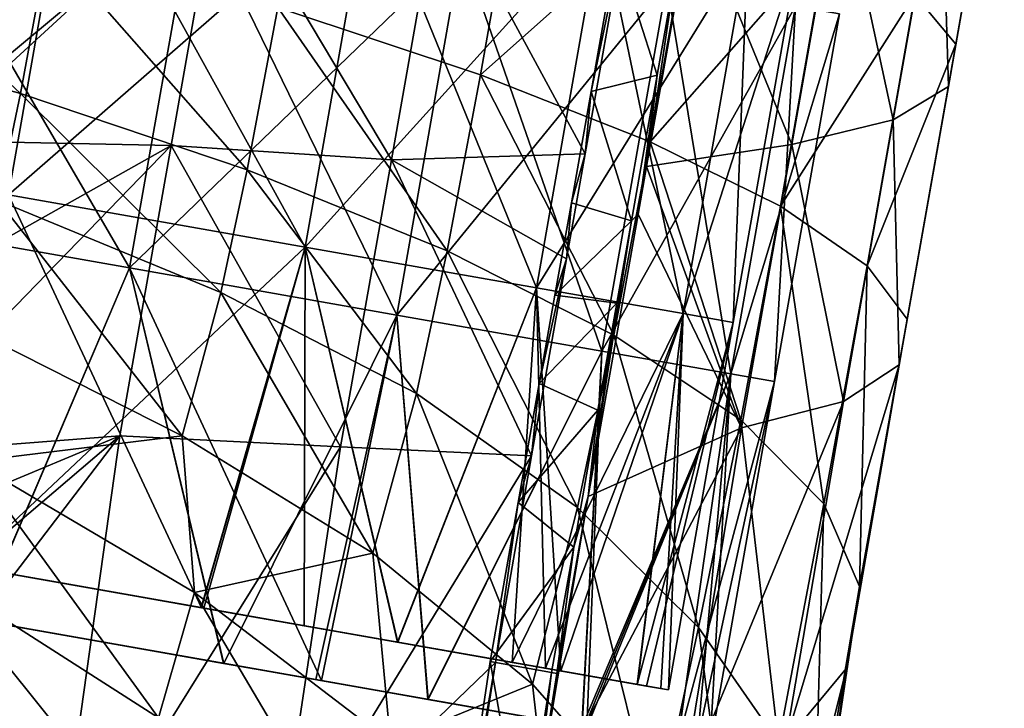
# Model space of a CAD drawing. Extents: x -65 to 803, y -691 to 80.
# Tile 219 of 256: x 690 to 719, y -499 to -479. Entities that reach past the tile are written whole.
import ezdxf

# ---------------------------------------------------------------- set-up
doc = ezdxf.new("R2010")
doc.units = 0
doc.header["$LTSCALE"] = 101.851852
for name, color, linetype in [('10', 7, 'CONTINUOUS'), ('11', 7, 'CONTINUOUS'), ('12', 7, 'CONTINUOUS'), ('16', 7, 'CONTINUOUS'), ('2', 7, 'CONTINUOUS'), ('20', 7, 'CONTINUOUS'), ('3', 7, 'CONTINUOUS'), ('32', 7, 'CONTINUOUS'), ('33', 7, 'CONTINUOUS'), ('36', 7, 'CONTINUOUS'), ('37', 7, 'CONTINUOUS'), ('39', 7, 'CONTINUOUS')]:
    doc.layers.add(name, color=color, linetype=linetype)

msp = doc.modelspace()

# ---------------------------------------------------------------- linework, layer by layer
at = {"layer": '10', "linetype": 'CONTINUOUS'}
for points in [[(697.057, -498.3, -16.553), (688.604, -496.809, -5.574), (687.282, -496.576, -16.553), (697.057, -498.3, -16.553)], [(697.057, -498.3, -16.553), (687.282, -496.576, -16.553), (688.321, -496.759, -27.532), (697.057, -498.3, -16.553)], [(687.306, -496.58, 16.384), (688.611, -496.811, 5.405), (697.098, -498.307, 16.384), (687.306, -496.58, 16.384)], [(687.306, -496.58, 16.384), (697.098, -498.307, 16.384), (688.421, -496.777, 27.363), (687.306, -496.58, 16.384)], [(689.07, -496.891, -34.687), (696.257, -498.159, -30.102), (688.321, -496.759, -27.532), (689.07, -496.891, -34.687)], [(696.257, -498.159, -30.102), (698.953, -498.634, -27.699), (688.321, -496.759, -27.532), (696.257, -498.159, -30.102)], [(698.953, -498.634, -27.699), (697.057, -498.3, -16.553), (688.321, -496.759, -27.532), (698.953, -498.634, -27.699)], [(699.121, -498.664, 27.533), (689.063, -496.89, 34.691), (688.421, -496.777, 27.363), (699.121, -498.664, 27.533)], [(697.098, -498.307, 16.384), (699.121, -498.664, 27.533), (688.421, -496.777, 27.363), (697.098, -498.307, 16.384)], [(699.26, -498.688, -5.574), (688.611, -496.811, 5.405), (688.604, -496.809, -5.574), (699.26, -498.688, -5.574)], [(699.26, -498.688, -5.574), (688.604, -496.809, -5.574), (697.057, -498.3, -16.553), (699.26, -498.688, -5.574)], [(699.273, -498.69, 5.405), (688.611, -496.811, 5.405), (699.26, -498.688, -5.574), (699.273, -498.69, 5.405)], [(688.611, -496.811, 5.405), (699.273, -498.69, 5.405), (697.098, -498.307, 16.384), (688.611, -496.811, 5.405)], [(699.121, -498.664, 27.533), (696.246, -498.157, 30.111), (689.063, -496.89, 34.691), (699.121, -498.664, 27.533)], [(698.953, -498.634, -27.699), (702.255, -499.216, -24.014), (697.057, -498.3, -16.553), (698.953, -498.634, -27.699)], [(702.255, -499.216, -24.014), (706.78, -500.014, -16.705), (697.057, -498.3, -16.553), (702.255, -499.216, -24.014)], [(706.78, -500.014, -16.705), (706.848, -500.026, -16.559), (697.057, -498.3, -16.553), (706.78, -500.014, -16.705)], [(706.848, -500.026, -16.559), (699.26, -498.688, -5.574), (697.057, -498.3, -16.553), (706.848, -500.026, -16.559)], [(706.924, -500.04, 16.397), (699.121, -498.664, 27.533), (697.098, -498.307, 16.384), (706.924, -500.04, 16.397)], [(699.273, -498.69, 5.405), (706.924, -500.04, 16.397), (697.098, -498.307, 16.384), (699.273, -498.69, 5.405)], [(706.924, -500.04, 16.397), (702.25, -499.216, 24.02), (699.121, -498.664, 27.533), (706.924, -500.04, 16.397)], [(706.848, -500.026, -16.559), (709.584, -500.509, -8.569), (699.26, -498.688, -5.574), (706.848, -500.026, -16.559)], [(709.584, -500.509, -8.569), (710.131, -500.605, -5.6), (699.26, -498.688, -5.574), (709.584, -500.509, -8.569)], [(710.131, -500.605, -5.6), (699.273, -498.69, 5.405), (699.26, -498.688, -5.574), (710.131, -500.605, -5.6)], [(710.155, -500.609, 5.434), (706.924, -500.04, 16.397), (699.273, -498.69, 5.405), (710.155, -500.609, 5.434)], [(710.131, -500.605, -5.6), (710.155, -500.609, 5.434), (699.273, -498.69, 5.405), (710.131, -500.605, -5.6)], [(706.924, -500.04, 16.397), (706.776, -500.014, 16.712), (702.25, -499.216, 24.02), (706.924, -500.04, 16.397)]]:
    msp.add_3dface(points, dxfattribs=at)
at = {"layer": '11', "linetype": 'CONTINUOUS'}
for points in [[(681.877, -471.814, 36.623), (691.828, -473.569, 33.656), (679.97, -482.627, 36.623), (681.877, -471.814, 36.623)], [(679.97, -482.627, 36.623), (691.828, -473.569, 33.656), (689.921, -484.381, 33.656), (679.97, -482.627, 36.623)], [(691.828, -473.569, 33.656), (700.553, -475.107, 27.963), (689.921, -484.381, 33.656), (691.828, -473.569, 33.656)], [(689.921, -484.381, 33.656), (700.553, -475.107, 27.963), (698.646, -485.92, 27.963), (689.921, -484.381, 33.656)], [(700.553, -475.107, 27.963), (707.345, -476.305, 20.004), (698.646, -485.92, 27.963), (700.553, -475.107, 27.963)], [(698.646, -485.92, 27.963), (707.345, -476.305, 20.004), (705.438, -487.117, 20.004), (698.646, -485.92, 27.963)], [(707.345, -476.305, 20.004), (711.653, -477.065, 10.424), (705.438, -487.117, 20.004), (707.345, -476.305, 20.004)], [(705.438, -487.117, 20.004), (711.653, -477.065, 10.424), (709.746, -487.877, 10.424), (705.438, -487.117, 20.004)], [(711.653, -477.065, 10.424), (713.129, -477.325), (709.746, -487.877, 10.424), (711.653, -477.065, 10.424)], [(713.129, -477.325), (711.222, -488.137), (709.746, -487.877, 10.424), (713.129, -477.325)], [(689.921, -484.381, 33.656), (698.646, -485.92, 27.963), (688.684, -495.3, 33.339), (689.921, -484.381, 33.656)], [(688.684, -495.3, 33.339), (698.646, -485.92, 27.963), (695.588, -496.518, 28.936), (688.684, -495.3, 33.339)], [(695.588, -496.518, 28.936), (698.646, -485.92, 27.963), (695.668, -496.532, 28.871), (695.588, -496.518, 28.936)], [(695.668, -496.532, 28.871), (698.646, -485.92, 27.963), (701.357, -497.535, 23.083), (695.668, -496.532, 28.871)], [(698.646, -485.92, 27.963), (705.438, -487.117, 20.004), (701.357, -497.535, 23.083), (698.646, -485.92, 27.963)], [(701.357, -497.535, 23.083), (705.438, -487.117, 20.004), (704.729, -498.129, 17.976), (701.357, -497.535, 23.083)], [(705.438, -487.117, 20.004), (709.746, -487.877, 10.424), (704.729, -498.129, 17.976), (705.438, -487.117, 20.004)], [(704.729, -498.129, 17.976), (709.746, -487.877, 10.424), (705.706, -498.302, 16.061), (704.729, -498.129, 17.976)], [(705.706, -498.302, 16.061), (709.746, -487.877, 10.424), (708.402, -498.777, 8.245), (705.706, -498.302, 16.061)], [(709.746, -487.877, 10.424), (711.222, -488.137), (708.402, -498.777, 8.245), (709.746, -487.877, 10.424)], [(708.402, -498.777, 8.245), (711.222, -488.137), (708.674, -498.825, 6.924), (708.402, -498.777, 8.245)], [(711.222, -488.137), (709.318, -498.939), (708.674, -498.825, 6.924), (711.222, -488.137)]]:
    msp.add_3dface(points, dxfattribs=at)
at = {"layer": '12', "linetype": 'CONTINUOUS'}
for points in [[(691.828, -473.569, -33.656), (681.877, -471.814, -36.623), (689.921, -484.381, -33.656), (691.828, -473.569, -33.656)], [(698.646, -485.92, -27.963), (691.828, -473.569, -33.656), (689.921, -484.381, -33.656), (698.646, -485.92, -27.963)], [(700.553, -475.107, -27.963), (691.828, -473.569, -33.656), (698.646, -485.92, -27.963), (700.553, -475.107, -27.963)], [(705.438, -487.117, -20.004), (700.553, -475.107, -27.963), (698.646, -485.92, -27.963), (705.438, -487.117, -20.004)], [(707.345, -476.305, -20.004), (700.553, -475.107, -27.963), (705.438, -487.117, -20.004), (707.345, -476.305, -20.004)], [(709.746, -487.877, -10.424), (707.345, -476.305, -20.004), (705.438, -487.117, -20.004), (709.746, -487.877, -10.424)], [(711.653, -477.065, -10.424), (707.345, -476.305, -20.004), (709.746, -487.877, -10.424), (711.653, -477.065, -10.424)], [(711.222, -488.137), (711.653, -477.065, -10.424), (709.746, -487.877, -10.424), (711.222, -488.137)], [(711.222, -488.137), (713.129, -477.325), (711.653, -477.065, -10.424), (711.222, -488.137)], [(695.599, -496.52, -28.927), (689.921, -484.381, -33.656), (688.692, -495.302, -33.335), (695.599, -496.52, -28.927)], [(698.646, -485.92, -27.963), (689.921, -484.381, -33.656), (695.599, -496.52, -28.927), (698.646, -485.92, -27.963)], [(698.612, -497.051, -26.196), (698.646, -485.92, -27.963), (695.599, -496.52, -28.927), (698.612, -497.051, -26.196)], [(701.362, -497.536, -23.077), (698.646, -485.92, -27.963), (698.612, -497.051, -26.196), (701.362, -497.536, -23.077)], [(705.438, -487.117, -20.004), (698.646, -485.92, -27.963), (701.362, -497.536, -23.077), (705.438, -487.117, -20.004)], [(705.71, -498.302, -16.053), (705.438, -487.117, -20.004), (701.362, -497.536, -23.077), (705.71, -498.302, -16.053)], [(709.746, -487.877, -10.424), (705.438, -487.117, -20.004), (706.151, -498.38, -15.088), (709.746, -487.877, -10.424)], [(706.151, -498.38, -15.088), (705.438, -487.117, -20.004), (705.71, -498.302, -16.053), (706.151, -498.38, -15.088)], [(708.404, -498.777, -8.234), (709.746, -487.877, -10.424), (706.151, -498.38, -15.088), (708.404, -498.777, -8.234)], [(709.094, -498.899, -4.098), (709.746, -487.877, -10.424), (708.404, -498.777, -8.234), (709.094, -498.899, -4.098)], [(709.318, -498.939), (709.746, -487.877, -10.424), (709.094, -498.899, -4.098), (709.318, -498.939)], [(709.318, -498.939), (711.222, -488.137), (709.746, -487.877, -10.424), (709.318, -498.939)]]:
    msp.add_3dface(points, dxfattribs=at)
at = {"layer": '16', "linetype": 'CONTINUOUS'}
for points in [[(694.011, -496.24, 17.884), (688.167, -495.209, 6.905), (683.446, -494.377, 17.884), (694.011, -496.24, 17.884)], [(694.011, -496.24, 17.884), (683.446, -494.377, 17.884), (686.548, -494.924, 28.863), (694.011, -496.24, 17.884)], [(688.684, -495.3, 33.339), (695.588, -496.518, 28.936), (686.548, -494.924, 28.863), (688.684, -495.3, 33.339)], [(695.588, -496.518, 28.936), (695.668, -496.532, 28.871), (686.548, -494.924, 28.863), (695.588, -496.518, 28.936)], [(695.668, -496.532, 28.871), (694.011, -496.24, 17.884), (686.548, -494.924, 28.863), (695.668, -496.532, 28.871)], [(687.098, -495.021, -15.053), (688.303, -495.233, -4.074), (696.576, -496.692, -15.053), (687.098, -495.021, -15.053)], [(687.098, -495.021, -15.053), (696.576, -496.692, -15.053), (688.223, -495.219, -26.032), (687.098, -495.021, -15.053)], [(688.167, -495.209, 6.905), (698.359, -497.006, 6.905), (688.303, -495.233, -4.074), (688.167, -495.209, 6.905)], [(698.359, -497.006, 6.905), (688.167, -495.209, 6.905), (694.011, -496.24, 17.884), (698.359, -497.006, 6.905)], [(698.612, -497.051, -26.196), (688.692, -495.302, -33.335), (688.223, -495.219, -26.032), (698.612, -497.051, -26.196)], [(696.576, -496.692, -15.053), (698.612, -497.051, -26.196), (688.223, -495.219, -26.032), (696.576, -496.692, -15.053)], [(688.303, -495.233, -4.074), (698.359, -497.006, 6.905), (698.584, -497.046, -4.074), (688.303, -495.233, -4.074)], [(688.303, -495.233, -4.074), (698.584, -497.046, -4.074), (696.576, -496.692, -15.053), (688.303, -495.233, -4.074)], [(698.612, -497.051, -26.196), (695.599, -496.52, -28.927), (688.692, -495.302, -33.335), (698.612, -497.051, -26.196)], [(695.668, -496.532, 28.871), (701.357, -497.535, 23.083), (694.011, -496.24, 17.884), (695.668, -496.532, 28.871)], [(701.357, -497.535, 23.083), (704.729, -498.129, 17.976), (694.011, -496.24, 17.884), (701.357, -497.535, 23.083)], [(704.729, -498.129, 17.976), (698.359, -497.006, 6.905), (694.011, -496.24, 17.884), (704.729, -498.129, 17.976)], [(706.151, -498.38, -15.088), (698.612, -497.051, -26.196), (696.576, -496.692, -15.053), (706.151, -498.38, -15.088)], [(698.584, -497.046, -4.074), (706.151, -498.38, -15.088), (696.576, -496.692, -15.053), (698.584, -497.046, -4.074)], [(704.729, -498.129, 17.976), (705.706, -498.302, 16.061), (698.359, -497.006, 6.905), (704.729, -498.129, 17.976)], [(705.706, -498.302, 16.061), (708.402, -498.777, 8.245), (698.359, -497.006, 6.905), (705.706, -498.302, 16.061)], [(708.402, -498.777, 8.245), (708.674, -498.825, 6.924), (698.359, -497.006, 6.905), (708.402, -498.777, 8.245)], [(698.359, -497.006, 6.905), (708.674, -498.825, 6.924), (698.584, -497.046, -4.074), (698.359, -497.006, 6.905)], [(708.674, -498.825, 6.924), (709.094, -498.899, -4.098), (698.584, -497.046, -4.074), (708.674, -498.825, 6.924)], [(709.094, -498.899, -4.098), (706.151, -498.38, -15.088), (698.584, -497.046, -4.074), (709.094, -498.899, -4.098)], [(706.151, -498.38, -15.088), (701.362, -497.536, -23.077), (698.612, -497.051, -26.196), (706.151, -498.38, -15.088)], [(706.151, -498.38, -15.088), (705.71, -498.302, -16.053), (701.362, -497.536, -23.077), (706.151, -498.38, -15.088)], [(709.094, -498.899, -4.098), (708.404, -498.777, -8.234), (706.151, -498.38, -15.088), (709.094, -498.899, -4.098)], [(708.674, -498.825, 6.924), (709.318, -498.939), (709.094, -498.899, -4.098), (708.674, -498.825, 6.924)]]:
    msp.add_3dface(points, dxfattribs=at)
at = {"layer": '2', "linetype": 'CONTINUOUS'}
for points in [[(684.337, -484.92, 37.188), (693.482, -486.532, 33.342), (686.244, -474.108, 37.188), (684.337, -484.92, 37.188)], [(686.244, -474.108, 37.188), (693.482, -486.532, 33.342), (695.388, -475.72, 33.342), (686.244, -474.108, 37.188)], [(693.482, -486.532, 33.342), (701.334, -487.917, 27.224), (695.388, -475.72, 33.342), (693.482, -486.532, 33.342)], [(695.388, -475.72, 33.342), (701.334, -487.917, 27.224), (703.241, -477.105, 27.224), (695.388, -475.72, 33.342)], [(701.334, -487.917, 27.224), (707.36, -488.979, 19.25), (703.241, -477.105, 27.224), (701.334, -487.917, 27.224)], [(703.241, -477.105, 27.224), (707.36, -488.979, 19.25), (709.266, -478.167, 19.25), (703.241, -477.105, 27.224)], [(707.36, -488.979, 19.25), (711.147, -489.647, 9.965), (709.266, -478.167, 19.25), (707.36, -488.979, 19.25)], [(709.266, -478.167, 19.25), (711.147, -489.647, 9.965), (713.054, -478.835, 9.965), (709.266, -478.167, 19.25)], [(711.147, -489.647, 9.965), (712.439, -489.875), (713.054, -478.835, 9.965), (711.147, -489.647, 9.965)], [(712.439, -489.875), (714.346, -479.063), (713.054, -478.835, 9.965), (712.439, -489.875)], [(684.337, -484.92, 37.188), (689.063, -496.89, 34.691), (693.482, -486.532, 33.342), (684.337, -484.92, 37.188)], [(689.063, -496.89, 34.691), (696.246, -498.157, 30.111), (693.482, -486.532, 33.342), (689.063, -496.89, 34.691)], [(696.246, -498.157, 30.111), (699.121, -498.664, 27.533), (693.482, -486.532, 33.342), (696.246, -498.157, 30.111)], [(693.482, -486.532, 33.342), (699.121, -498.664, 27.533), (701.334, -487.917, 27.224), (693.482, -486.532, 33.342)], [(699.121, -498.664, 27.533), (702.25, -499.216, 24.02), (701.334, -487.917, 27.224), (699.121, -498.664, 27.533)], [(701.334, -487.917, 27.224), (702.25, -499.216, 24.02), (707.36, -488.979, 19.25), (701.334, -487.917, 27.224)], [(702.25, -499.216, 24.02), (706.776, -500.014, 16.712), (707.36, -488.979, 19.25), (702.25, -499.216, 24.02)], [(706.776, -500.014, 16.712), (706.924, -500.04, 16.397), (707.36, -488.979, 19.25), (706.776, -500.014, 16.712)], [(707.36, -488.979, 19.25), (706.924, -500.04, 16.397), (711.147, -489.647, 9.965), (707.36, -488.979, 19.25)], [(706.924, -500.04, 16.397), (709.581, -500.508, 8.58), (711.147, -489.647, 9.965), (706.924, -500.04, 16.397)], [(709.581, -500.508, 8.58), (710.155, -500.609, 5.434), (711.147, -489.647, 9.965), (709.581, -500.508, 8.58)], [(710.155, -500.609, 5.434), (710.535, -500.676), (711.147, -489.647, 9.965), (710.155, -500.609, 5.434)], [(711.147, -489.647, 9.965), (710.535, -500.676), (712.439, -489.875), (711.147, -489.647, 9.965)]]:
    msp.add_3dface(points, dxfattribs=at)
at = {"layer": '20', "color": 7, "linetype": 'CONTINUOUS'}
for points in [[(717.761, -479.956, 3.915), (719.188, -471.856, 3.917), (716.563, -478.506, 11.558), (717.761, -479.956, 3.915)], [(718.961, -473.164, -3.878), (719.188, -471.856, 3.917), (717.761, -479.956, 3.915), (718.961, -473.164, -3.878)], [(717.336, -474.18, -11.521), (718.961, -473.164, -3.878), (717.545, -481.198, -3.88), (717.336, -474.18, -11.521)], [(717.545, -481.198, -3.88), (718.961, -473.164, -3.878), (717.761, -479.956, 3.915), (717.545, -481.198, -3.88)], [(703.798, -480.854, 31.193), (705.105, -473.431, 31.194), (697.84, -478.877, 35.881), (703.798, -480.854, 31.193)], [(710.122, -475.218, 25.436), (705.105, -473.431, 31.194), (703.798, -480.854, 31.193), (710.122, -475.218, 25.436)], [(714.355, -474.895, -18.791), (717.336, -474.18, -11.521), (715.924, -482.184, -11.525), (714.355, -474.895, -18.791)], [(715.924, -482.184, -11.525), (717.336, -474.18, -11.521), (717.545, -481.198, -3.88), (715.924, -482.184, -11.525)], [(694.706, -482.934, -37.249), (687.508, -482.789, -40.239), (696.129, -474.873, -37.249), (694.706, -482.934, -37.249)], [(696.129, -474.873, -37.249), (687.508, -482.789, -40.239), (688.175, -479.004, -40.239), (696.129, -474.873, -37.249)], [(701.176, -483.355, -33.021), (694.706, -482.934, -37.249), (696.129, -474.873, -37.249), (701.176, -483.355, -33.021)], [(702.602, -475.283, -33.019), (701.176, -483.355, -33.021), (696.129, -474.873, -37.249), (702.602, -475.283, -33.019)], [(710.041, -475.813, -25.406), (714.355, -474.895, -18.791), (712.94, -482.909, -18.794), (710.041, -475.813, -25.406)], [(712.94, -482.909, -18.794), (714.355, -474.895, -18.791), (715.924, -482.184, -11.525), (712.94, -482.909, -18.794)], [(690.274, -481.407, 39.367), (683.787, -475.303, 41.482), (683.042, -479.408, 41.486), (690.274, -481.407, 39.367)], [(691.093, -476.997, 39.352), (683.787, -475.303, 41.482), (690.274, -481.407, 39.367), (691.093, -476.997, 39.352)], [(706.874, -483.174, -27.677), (701.176, -483.355, -33.021), (702.602, -475.283, -33.019), (706.874, -483.174, -27.677)], [(708.021, -476.678, -27.676), (706.874, -483.174, -27.677), (702.602, -475.283, -33.019), (708.021, -476.678, -27.676)], [(708.782, -482.826, 25.434), (710.122, -475.218, 25.436), (703.798, -480.854, 31.193), (708.782, -482.826, 25.434)], [(713.983, -476.909, 18.825), (710.122, -475.218, 25.436), (708.782, -482.826, 25.434), (713.983, -476.909, 18.825)], [(708.673, -483.554, -25.41), (710.041, -475.813, -25.406), (712.94, -482.909, -18.794), (708.673, -483.554, -25.41)], [(696.943, -483.646, 35.914), (691.093, -476.997, 39.352), (690.274, -481.407, 39.367), (696.943, -483.646, 35.914)], [(697.84, -478.877, 35.881), (691.093, -476.997, 39.352), (696.943, -483.646, 35.914), (697.84, -478.877, 35.881)], [(712.607, -484.713, 18.822), (713.983, -476.909, 18.825), (708.782, -482.826, 25.434), (712.607, -484.713, 18.822)], [(716.563, -478.506, 11.558), (713.983, -476.909, 18.825), (712.607, -484.713, 18.822), (716.563, -478.506, 11.558)], [(715.158, -486.469, 11.553), (716.563, -478.506, 11.558), (712.607, -484.713, 18.822), (715.158, -486.469, 11.553)], [(717.761, -479.956, 3.915), (716.563, -478.506, 11.558), (715.158, -486.469, 11.553), (717.761, -479.956, 3.915)], [(702.818, -486.034, 31.249), (697.84, -478.877, 35.881), (696.943, -483.646, 35.914), (702.818, -486.034, 31.249)], [(703.798, -480.854, 31.193), (697.84, -478.877, 35.881), (702.818, -486.034, 31.249), (703.798, -480.854, 31.193)], [(690.274, -481.407, 39.367), (683.042, -479.408, 41.486), (689.613, -484.554, 39.407), (690.274, -481.407, 39.367)], [(716.334, -488.038, 3.91), (717.761, -479.956, 3.915), (715.158, -486.469, 11.553), (716.334, -488.038, 3.91)], [(717.545, -481.198, -3.88), (717.761, -479.956, 3.915), (716.334, -488.038, 3.91), (717.545, -481.198, -3.88)], [(707.715, -488.507, 25.519), (703.798, -480.854, 31.193), (702.818, -486.034, 31.249), (707.715, -488.507, 25.519)], [(708.782, -482.826, 25.434), (703.798, -480.854, 31.193), (707.715, -488.507, 25.519), (708.782, -482.826, 25.434)], [(696.163, -487.259, 36.002), (690.274, -481.407, 39.367), (689.613, -484.554, 39.407), (696.163, -487.259, 36.002)], [(696.943, -483.646, 35.914), (690.274, -481.407, 39.367), (696.163, -487.259, 36.002), (696.943, -483.646, 35.914)], [(715.924, -482.184, -11.525), (717.545, -481.198, -3.88), (716.1, -489.385, -3.886), (715.924, -482.184, -11.525)], [(716.1, -489.385, -3.886), (717.545, -481.198, -3.88), (716.334, -488.038, 3.91), (716.1, -489.385, -3.886)], [(712.94, -482.909, -18.794), (715.924, -482.184, -11.525), (714.462, -490.463, -11.53), (712.94, -482.909, -18.794)], [(714.462, -490.463, -11.53), (715.924, -482.184, -11.525), (716.1, -489.385, -3.886), (714.462, -490.463, -11.53)], [(687.508, -482.789, -40.239), (694.706, -482.934, -37.249), (686.686, -487.446, -40.239), (687.508, -482.789, -40.239)], [(711.443, -490.999, 18.937), (708.782, -482.826, 25.434), (707.715, -488.507, 25.519), (711.443, -490.999, 18.937)], [(708.673, -483.554, -25.41), (712.94, -482.909, -18.794), (711.469, -491.238, -18.799), (708.673, -483.554, -25.41)], [(712.607, -484.713, 18.822), (708.782, -482.826, 25.434), (711.443, -490.999, 18.937), (712.607, -484.713, 18.822)], [(711.469, -491.238, -18.799), (712.94, -482.909, -18.794), (714.462, -490.463, -11.53), (711.469, -491.238, -18.799)], [(693.199, -491.468, -37.25), (685.878, -492.032, -40.239), (694.706, -482.934, -37.249), (693.199, -491.468, -37.25)], [(694.706, -482.934, -37.249), (685.878, -492.032, -40.239), (686.686, -487.446, -40.239), (694.706, -482.934, -37.249)], [(699.685, -491.794, -33.023), (693.199, -491.468, -37.25), (694.706, -482.934, -37.249), (699.685, -491.794, -33.023)], [(701.176, -483.355, -33.021), (699.685, -491.794, -33.023), (694.706, -482.934, -37.249), (701.176, -483.355, -33.021)], [(706.874, -483.174, -27.677), (706.327, -486.266, -27.68), (701.176, -483.355, -33.021), (706.874, -483.174, -27.677)], [(705.297, -492.054, -27.689), (699.685, -491.794, -33.023), (701.176, -483.355, -33.021), (705.297, -492.054, -27.689)], [(705.297, -492.054, -27.689), (701.176, -483.355, -33.021), (706.327, -486.266, -27.68), (705.297, -492.054, -27.689)], [(701.913, -490.225, 31.4), (696.943, -483.646, 35.914), (696.163, -487.259, 36.002), (701.913, -490.225, 31.4)], [(702.818, -486.034, 31.249), (696.943, -483.646, 35.914), (701.913, -490.225, 31.4), (702.818, -486.034, 31.249)], [(708.427, -484.95, -25.41), (708.673, -483.554, -25.41), (711.469, -491.238, -18.799), (708.427, -484.95, -25.41)], [(695.032, -491.464, 36.221), (689.613, -484.554, 39.407), (688.688, -488.26, 39.511), (695.032, -491.464, 36.221)], [(696.163, -487.259, 36.002), (689.613, -484.554, 39.407), (695.032, -491.464, 36.221), (696.163, -487.259, 36.002)], [(713.885, -493.468, 11.699), (712.607, -484.713, 18.822), (711.443, -490.999, 18.937), (713.885, -493.468, 11.699)], [(715.158, -486.469, 11.553), (712.607, -484.713, 18.822), (713.885, -493.468, 11.699), (715.158, -486.469, 11.553)], [(706.961, -493.248, -25.414), (708.427, -484.95, -25.41), (711.469, -491.238, -18.799), (706.961, -493.248, -25.414)], [(706.644, -493.571, 25.739), (702.818, -486.034, 31.249), (701.913, -490.225, 31.4), (706.644, -493.571, 25.739)], [(707.715, -488.507, 25.519), (702.818, -486.034, 31.249), (706.644, -493.571, 25.739), (707.715, -488.507, 25.519)], [(714.935, -495.894, 4.081), (715.158, -486.469, 11.553), (713.885, -493.468, 11.699), (714.935, -495.894, 4.081)], [(716.334, -488.038, 3.91), (715.158, -486.469, 11.553), (714.935, -495.894, 4.081), (716.334, -488.038, 3.91)], [(700.633, -494.919, 31.778), (696.163, -487.259, 36.002), (695.032, -491.464, 36.221), (700.633, -494.919, 31.778)], [(701.913, -490.225, 31.4), (696.163, -487.259, 36.002), (700.633, -494.919, 31.778), (701.913, -490.225, 31.4)], [(716.1, -489.385, -3.886), (716.334, -488.038, 3.91), (714.546, -498.298, -3.694), (716.1, -489.385, -3.886)], [(714.546, -498.298, -3.694), (716.334, -488.038, 3.91), (714.935, -495.894, 4.081), (714.546, -498.298, -3.694)], [(695.032, -491.464, 36.221), (688.688, -488.26, 39.511), (688.856, -492.227, 39.179), (695.032, -491.464, 36.221)], [(710.204, -497.1, 19.234), (707.715, -488.507, 25.519), (706.644, -493.571, 25.739), (710.204, -497.1, 19.234)], [(711.443, -490.999, 18.937), (707.715, -488.507, 25.519), (710.204, -497.1, 19.234), (711.443, -490.999, 18.937)], [(714.462, -490.463, -11.53), (716.1, -489.385, -3.886), (712.76, -500.468, -11.322), (714.462, -490.463, -11.53)], [(712.76, -500.468, -11.322), (716.1, -489.385, -3.886), (714.546, -498.298, -3.694), (712.76, -500.468, -11.322)], [(705.323, -498.767, 26.329), (701.913, -490.225, 31.4), (700.633, -494.919, 31.778), (705.323, -498.767, 26.329)], [(706.644, -493.571, 25.739), (701.913, -490.225, 31.4), (705.323, -498.767, 26.329), (706.644, -493.571, 25.739)], [(711.469, -491.238, -18.799), (714.462, -490.463, -11.53), (709.697, -501.982, -18.576), (711.469, -491.238, -18.799)], [(709.697, -501.982, -18.576), (714.462, -490.463, -11.53), (712.76, -500.468, -11.322), (709.697, -501.982, -18.576)], [(712.552, -500.481, 12.078), (711.443, -490.999, 18.937), (710.204, -497.1, 19.234), (712.552, -500.481, 12.078)], [(713.885, -493.468, 11.699), (711.443, -490.999, 18.937), (712.552, -500.481, 12.078), (713.885, -493.468, 11.699)], [(706.961, -493.248, -25.414), (711.469, -491.238, -18.799), (705.341, -502.863, -25.333), (706.961, -493.248, -25.414)], [(705.341, -502.863, -25.333), (711.469, -491.238, -18.799), (709.697, -501.982, -18.576), (705.341, -502.863, -25.333)], [(691.243, -505.355, -36.91), (684.146, -503.325, -40.078), (693.199, -491.468, -37.25), (691.243, -505.355, -36.91)], [(693.199, -491.468, -37.25), (684.146, -503.325, -40.078), (684.763, -498.663, -40.207), (693.199, -491.468, -37.25)], [(685.404, -494.722, -40.239), (693.199, -491.468, -37.25), (684.763, -498.663, -40.207), (685.404, -494.722, -40.239)], [(685.878, -492.032, -40.239), (693.199, -491.468, -37.25), (685.404, -494.722, -40.239), (685.878, -492.032, -40.239)], [(695.387, -496.073, 35.482), (695.032, -491.464, 36.221), (688.856, -492.227, 39.179), (695.387, -496.073, 35.482)], [(699.685, -491.794, -33.023), (691.243, -505.355, -36.91), (693.199, -491.468, -37.25), (699.685, -491.794, -33.023)], [(700.633, -494.919, 31.778), (695.032, -491.464, 36.221), (695.387, -496.073, 35.482), (700.633, -494.919, 31.778)], [(697.796, -504.346, -32.739), (691.243, -505.355, -36.91), (699.685, -491.794, -33.023), (697.796, -504.346, -32.739)], [(705.297, -492.054, -27.689), (697.796, -504.346, -32.739), (699.685, -491.794, -33.023), (705.297, -492.054, -27.689)], [(704.231, -498.131, -27.686), (697.796, -504.346, -32.739), (705.297, -492.054, -27.689), (704.231, -498.131, -27.686)], [(694.329, -499.756, 36.072), (688.856, -492.227, 39.179), (687.733, -495.537, 39.368), (694.329, -499.756, 36.072)], [(695.387, -496.073, 35.482), (688.856, -492.227, 39.179), (694.329, -499.756, 36.072), (695.387, -496.073, 35.482)], [(706.042, -498.453, -25.417), (706.961, -493.248, -25.414), (705.341, -502.863, -25.333), (706.042, -498.453, -25.417)], [(708.957, -502.9, 20.094), (706.644, -493.571, 25.739), (705.323, -498.767, 26.329), (708.957, -502.9, 20.094)], [(710.204, -497.1, 19.234), (706.644, -493.571, 25.739), (708.957, -502.9, 20.094), (710.204, -497.1, 19.234)], [(713.596, -503.702, 4.566), (713.885, -493.468, 11.699), (712.552, -500.481, 12.078), (713.596, -503.702, 4.566)], [(714.935, -495.894, 4.081), (713.885, -493.468, 11.699), (713.596, -503.702, 4.566), (714.935, -495.894, 4.081)], [(701.151, -500.477, 30.602), (700.633, -494.919, 31.778), (695.387, -496.073, 35.482), (701.151, -500.477, 30.602)], [(705.323, -498.767, 26.329), (700.633, -494.919, 31.778), (701.151, -500.477, 30.602), (705.323, -498.767, 26.329)], [(693.913, -503.239, 36.935), (687.733, -495.537, 39.368), (687.081, -498.704, 39.765), (693.913, -503.239, 36.935)], [(694.329, -499.756, 36.072), (687.733, -495.537, 39.368), (693.913, -503.239, 36.935), (694.329, -499.756, 36.072)], [(714.546, -498.298, -3.694), (714.935, -495.894, 4.081), (713.257, -507.058, -3.052), (714.546, -498.298, -3.694)], [(713.257, -507.058, -3.052), (714.935, -495.894, 4.081), (713.596, -503.702, 4.566), (713.257, -507.058, -3.052)], [(700.369, -504.497, 31.78), (695.387, -496.073, 35.482), (694.329, -499.756, 36.072), (700.369, -504.497, 31.78)], [(701.151, -500.477, 30.602), (695.387, -496.073, 35.482), (700.369, -504.497, 31.78), (701.151, -500.477, 30.602)], [(711.489, -507.076, 13.273), (710.204, -497.1, 19.234), (708.957, -502.9, 20.094), (711.489, -507.076, 13.273)], [(712.552, -500.481, 12.078), (710.204, -497.1, 19.234), (711.489, -507.076, 13.273), (712.552, -500.481, 12.078)], [(703.337, -503.953, -27.546), (697.796, -504.346, -32.739), (704.231, -498.131, -27.686), (703.337, -503.953, -27.546)], [(712.76, -500.468, -11.322), (714.546, -498.298, -3.694), (711.537, -510.379, -10.489), (712.76, -500.468, -11.322)], [(711.537, -510.379, -10.489), (714.546, -498.298, -3.694), (713.257, -507.058, -3.052), (711.537, -510.379, -10.489)], [(693.913, -503.239, 36.935), (687.081, -498.704, 39.765), (694.526, -506.774, 38.138), (693.913, -503.239, 36.935)], [(694.526, -506.774, 38.138), (687.081, -498.704, 39.765), (687.298, -501.819, 40.554), (694.526, -506.774, 38.138)], [(706.085, -505.576, 24.827), (705.323, -498.767, 26.329), (701.151, -500.477, 30.602), (706.085, -505.576, 24.827)], [(708.957, -502.9, 20.094), (705.323, -498.767, 26.329), (706.085, -505.576, 24.827), (708.957, -502.9, 20.094)]]:
    msp.add_3dface(points, dxfattribs=at)
at = {"layer": '3', "linetype": 'CONTINUOUS'}
for points in [[(695.388, -475.72, -33.342), (684.337, -484.92, -37.188), (686.244, -474.108, -37.188), (695.388, -475.72, -33.342)], [(693.482, -486.532, -33.342), (684.337, -484.92, -37.188), (695.388, -475.72, -33.342), (693.482, -486.532, -33.342)], [(703.241, -477.105, -27.224), (693.482, -486.532, -33.342), (695.388, -475.72, -33.342), (703.241, -477.105, -27.224)], [(701.334, -487.917, -27.224), (693.482, -486.532, -33.342), (703.241, -477.105, -27.224), (701.334, -487.917, -27.224)], [(709.266, -478.167, -19.25), (701.334, -487.917, -27.224), (703.241, -477.105, -27.224), (709.266, -478.167, -19.25)], [(707.36, -488.979, -19.25), (701.334, -487.917, -27.224), (709.266, -478.167, -19.25), (707.36, -488.979, -19.25)], [(713.054, -478.835, -9.965), (707.36, -488.979, -19.25), (709.266, -478.167, -19.25), (713.054, -478.835, -9.965)], [(711.147, -489.647, -9.965), (707.36, -488.979, -19.25), (713.054, -478.835, -9.965), (711.147, -489.647, -9.965)], [(714.346, -479.063), (711.147, -489.647, -9.965), (713.054, -478.835, -9.965), (714.346, -479.063)], [(714.346, -479.063), (712.439, -489.875), (711.147, -489.647, -9.965), (714.346, -479.063)], [(693.482, -486.532, -33.342), (689.07, -496.891, -34.687), (684.337, -484.92, -37.188), (693.482, -486.532, -33.342)], [(696.257, -498.159, -30.102), (689.07, -496.891, -34.687), (693.482, -486.532, -33.342), (696.257, -498.159, -30.102)], [(701.334, -487.917, -27.224), (696.257, -498.159, -30.102), (693.482, -486.532, -33.342), (701.334, -487.917, -27.224)], [(698.953, -498.634, -27.699), (696.257, -498.159, -30.102), (701.334, -487.917, -27.224), (698.953, -498.634, -27.699)], [(702.255, -499.216, -24.014), (698.953, -498.634, -27.699), (701.334, -487.917, -27.224), (702.255, -499.216, -24.014)], [(707.36, -488.979, -19.25), (702.255, -499.216, -24.014), (701.334, -487.917, -27.224), (707.36, -488.979, -19.25)], [(706.78, -500.014, -16.705), (702.255, -499.216, -24.014), (707.36, -488.979, -19.25), (706.78, -500.014, -16.705)], [(711.147, -489.647, -9.965), (706.78, -500.014, -16.705), (707.36, -488.979, -19.25), (711.147, -489.647, -9.965)], [(706.848, -500.026, -16.559), (706.78, -500.014, -16.705), (711.147, -489.647, -9.965), (706.848, -500.026, -16.559)], [(709.584, -500.509, -8.569), (706.848, -500.026, -16.559), (711.147, -489.647, -9.965), (709.584, -500.509, -8.569)], [(712.439, -489.875), (709.584, -500.509, -8.569), (711.147, -489.647, -9.965), (712.439, -489.875)], [(709.584, -500.509, -8.569), (712.439, -489.875), (710.131, -500.605, -5.6), (709.584, -500.509, -8.569)], [(712.439, -489.875), (710.535, -500.676), (710.131, -500.605, -5.6), (712.439, -489.875)]]:
    msp.add_3dface(points, dxfattribs=at)
at = {"layer": '32', "color": 7, "linetype": 'CONTINUOUS'}
for points in [[(705.885, -498.426, -25.296), (705.341, -502.863, -25.333), (705.069, -503.67, -25.176), (705.885, -498.426, -25.296)], [(706.042, -498.453, -25.417), (705.341, -502.863, -25.333), (705.885, -498.426, -25.296), (706.042, -498.453, -25.417)]]:
    msp.add_3dface(points, dxfattribs=at)
at = {"layer": '33', "color": 7, "linetype": 'CONTINUOUS'}
for points in [[(710.041, -475.813, -25.406), (708.673, -483.554, -25.41), (709.543, -477.707, -25.286), (710.041, -475.813, -25.406)], [(709.543, -477.707, -25.286), (708.673, -483.554, -25.41), (708.986, -480.862, -25.288), (709.543, -477.707, -25.286)], [(708.986, -480.862, -25.288), (708.427, -484.95, -25.41), (708.229, -485.148, -25.289), (708.986, -480.862, -25.288)], [(708.673, -483.554, -25.41), (708.427, -484.95, -25.41), (708.986, -480.862, -25.288), (708.673, -483.554, -25.41)], [(708.427, -484.95, -25.41), (706.961, -493.248, -25.414), (708.229, -485.148, -25.289), (708.427, -484.95, -25.41)], [(708.229, -485.148, -25.289), (706.961, -493.248, -25.414), (707.801, -487.568, -25.29), (708.229, -485.148, -25.289)], [(707.801, -487.568, -25.29), (706.961, -493.248, -25.414), (707.246, -490.713, -25.292), (707.801, -487.568, -25.29)], [(707.246, -490.713, -25.292), (706.961, -493.248, -25.414), (706.534, -494.739, -25.293), (707.246, -490.713, -25.292)], [(706.961, -493.248, -25.414), (706.042, -498.453, -25.417), (706.534, -494.739, -25.293), (706.961, -493.248, -25.414)], [(706.042, -498.453, -25.417), (705.885, -498.426, -25.296), (706.534, -494.739, -25.293), (706.042, -498.453, -25.417)]]:
    msp.add_3dface(points, dxfattribs=at)
at = {"layer": '36', "color": 7, "linetype": 'CONTINUOUS'}
for points in [[(706.874, -483.174, -27.677), (708.021, -476.678, -27.676), (707.044, -481.344, -27.545), (706.874, -483.174, -27.677)], [(707.044, -481.344, -27.545), (708.021, -476.678, -27.676), (707.787, -477.131, -27.545), (707.044, -481.344, -27.545)], [(706.465, -484.623, -27.547), (706.874, -483.174, -27.677), (707.044, -481.344, -27.545), (706.465, -484.623, -27.547)], [(706.327, -486.266, -27.68), (706.874, -483.174, -27.677), (706.465, -484.623, -27.547), (706.327, -486.266, -27.68)], [(705.984, -487.333, -27.551), (706.327, -486.266, -27.68), (706.465, -484.623, -27.547), (705.984, -487.333, -27.551)], [(705.297, -492.054, -27.689), (706.327, -486.266, -27.68), (705.521, -489.93, -27.555), (705.297, -492.054, -27.689)], [(705.521, -489.93, -27.555), (706.327, -486.266, -27.68), (705.984, -487.333, -27.551), (705.521, -489.93, -27.555)], [(704.9, -493.426, -27.56), (705.297, -492.054, -27.689), (705.521, -489.93, -27.555), (704.9, -493.426, -27.56)], [(704.231, -498.131, -27.686), (705.297, -492.054, -27.689), (704.9, -493.426, -27.56), (704.231, -498.131, -27.686)], [(704.082, -498.105, -27.555), (704.231, -498.131, -27.686), (704.9, -493.426, -27.56), (704.082, -498.105, -27.555)]]:
    msp.add_3dface(points, dxfattribs=at)
at = {"layer": '37', "color": 7, "linetype": 'CONTINUOUS'}
for points in [[(704.231, -498.131, -27.686), (704.082, -498.105, -27.555), (703.07, -504.864, -27.365), (704.231, -498.131, -27.686)], [(703.337, -503.953, -27.546), (704.231, -498.131, -27.686), (703.07, -504.864, -27.365), (703.337, -503.953, -27.546)]]:
    msp.add_3dface(points, dxfattribs=at)
at = {"layer": '39', "color": 7, "linetype": 'CONTINUOUS'}
for points in [[(708.986, -480.862, -25.288), (707.044, -481.344, -27.545), (707.787, -477.131, -27.545), (708.986, -480.862, -25.288)], [(709.543, -477.707, -25.286), (708.986, -480.862, -25.288), (707.787, -477.131, -27.545), (709.543, -477.707, -25.286)], [(708.986, -480.862, -25.288), (708.229, -485.148, -25.289), (707.044, -481.344, -27.545), (708.986, -480.862, -25.288)], [(708.229, -485.148, -25.289), (706.465, -484.623, -27.547), (707.044, -481.344, -27.545), (708.229, -485.148, -25.289)], [(708.229, -485.148, -25.289), (705.984, -487.333, -27.551), (706.465, -484.623, -27.547), (708.229, -485.148, -25.289)], [(708.229, -485.148, -25.289), (707.801, -487.568, -25.29), (705.984, -487.333, -27.551), (708.229, -485.148, -25.289)], [(707.801, -487.568, -25.29), (705.521, -489.93, -27.555), (705.984, -487.333, -27.551), (707.801, -487.568, -25.29)], [(707.801, -487.568, -25.29), (707.246, -490.713, -25.292), (705.521, -489.93, -27.555), (707.801, -487.568, -25.29)], [(707.246, -490.713, -25.292), (704.9, -493.426, -27.56), (705.521, -489.93, -27.555), (707.246, -490.713, -25.292)], [(707.246, -490.713, -25.292), (706.534, -494.739, -25.293), (704.9, -493.426, -27.56), (707.246, -490.713, -25.292)], [(706.534, -494.739, -25.293), (704.082, -498.105, -27.555), (704.9, -493.426, -27.56), (706.534, -494.739, -25.293)], [(706.534, -494.739, -25.293), (705.885, -498.426, -25.296), (704.082, -498.105, -27.555), (706.534, -494.739, -25.293)], [(704.082, -498.105, -27.555), (705.069, -503.67, -25.176), (703.07, -504.864, -27.365), (704.082, -498.105, -27.555)], [(705.885, -498.426, -25.296), (705.069, -503.67, -25.176), (704.082, -498.105, -27.555), (705.885, -498.426, -25.296)]]:
    msp.add_3dface(points, dxfattribs=at)

doc.saveas('drawing.dxf')
